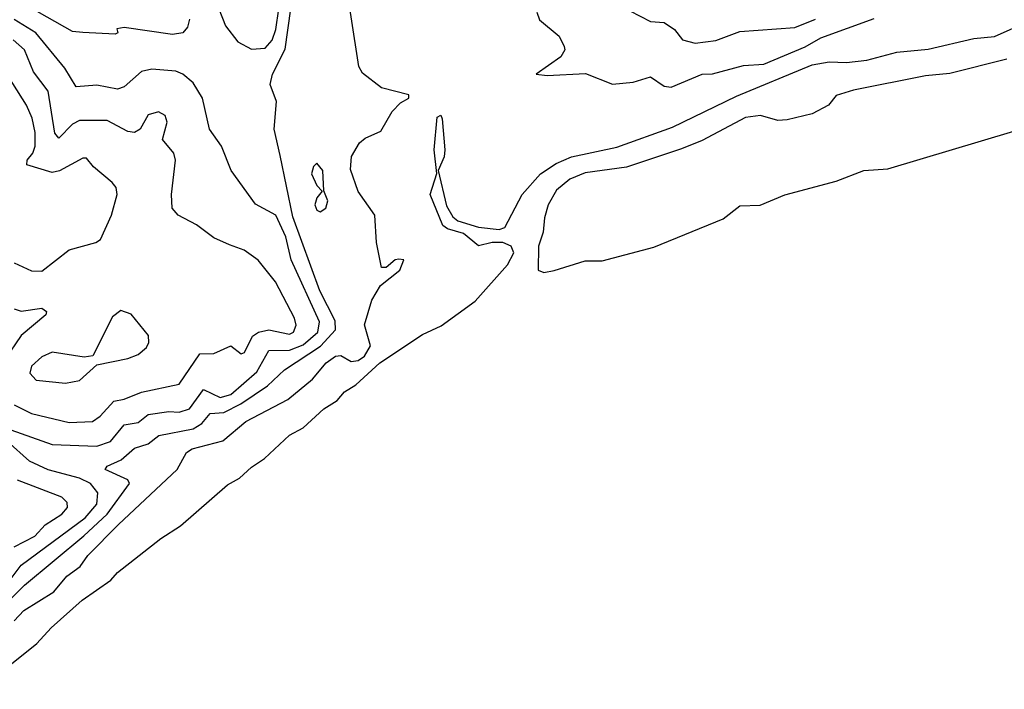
# Model space of a CAD drawing. Extents: x 1550320 to 1685906, y 509093 to 640511.
# Tile 244 of 256: x 1663251 to 1666114, y 525766 to 527713. Entities that reach past the tile are written whole.
import ezdxf

# ---------------------------------------------------------------- set-up
doc = ezdxf.new("R2010")
doc.units = 0

msp = doc.modelspace()

# ---------------------------------------------------------------- linework, layer by layer
at = {"layer": '0CON20XD'}
for points in [[(1663925, 527627.5), (1663965, 527630), (1663985, 527653.2), (1663995.3, 527685), (1664004.2, 527745), (1663998.1, 527795), (1663929.6, 527929.6), (1663917.8, 527977.8), (1663910, 527985), (1663895, 527984.7), (1663875, 527972.9), (1663845, 527940.9), (1663817.1, 527885), (1663814.3, 527865), (1663830.2, 527745), (1663849.7, 527695), (1663885, 527649.1), (1663925, 527627.5)], [(1663235.3, 525965), (1663263.1, 525995), (1663349.9, 526050.1), (1663388.5, 526095), (1663427, 526123), (1663449.2, 526155), (1663538.4, 526245), (1663709.2, 526405), (1663735.7, 526455), (1663752, 526465), (1663841.6, 526488.4), (1663908.9, 526545), (1664030.8, 526609.2), (1664102, 526668), (1664142.1, 526715), (1664168.9, 526735), (1664185, 526737.1), (1664215, 526719.3), (1664235, 526722.7), (1664253.4, 526735), (1664271.1, 526765), (1664253.7, 526826.3), (1664275, 526897.5), (1664300, 526940), (1664356.7, 526985), (1664367.5, 527015), (1664353.3, 527016.7), (1664342.5, 527015), (1664317, 526993), (1664303, 526993), (1664288, 527065), (1664284, 527145), (1664235, 527214), (1664212.7, 527277.3), (1664215.8, 527315), (1664238.8, 527355), (1664255, 527368.8), (1664301.2, 527388.8), (1664333.6, 527446.4), (1664358.2, 527471.8), (1664382.5, 527485), (1664382.5, 527495), (1664303.3, 527515), (1664247.3, 527557.3), (1664237.3, 527577.3), (1664194.3, 527854.3)], [(1663026, 525834), (1663265, 526068.6), (1663437.7, 526212.3), (1663505.8, 526275), (1663570, 526365), (1663565.6, 526375), (1663500, 526405), (1663505.6, 526415), (1663546.2, 526433.8), (1663585, 526467.8), (1663625, 526480), (1663655.6, 526504.4), (1663755, 526524), (1663780.6, 526539.4), (1663805, 526567.7), (1663845, 526571.4), (1663893.8, 526596.2), (1663971.2, 526648.8), (1664021.1, 526695), (1664125.7, 526764.3), (1664168.8, 526811.2), (1664167.8, 526837.8), (1664123.3, 526925), (1664045, 527140), (1664008.7, 527318.7), (1663991.3, 527395), (1663998, 527475), (1663978.9, 527525), (1663986.2, 527555), (1664022.8, 527627.2), (1664038.9, 527745)], [(1663745.2, 527714.8), (1663739.1, 527690.9), (1663725.8, 527675), (1663695, 527670.3), (1663555, 527690), (1663533.3, 527686.7), (1663536.7, 527675), (1663528.8, 527671.2), (1663435, 527676.2), (1663405, 527678.9), (1663279.5, 527749.5)], [(1664754.6, 527734.6), (1664762.2, 527712.2), (1664820, 527665), (1664834.2, 527635), (1664835.6, 527625), (1664824.2, 527605), (1664752.5, 527555), (1664785, 527550.9), (1664896.4, 527556.4), (1664975, 527525.8), (1665035, 527531.4), (1665085, 527546.5), (1665125, 527519.4), (1665145, 527516.7), (1665235, 527554.9), (1665265, 527555.7), (1665355, 527579.9), (1665415, 527583.4), (1665535, 527634.5), (1665580.6, 527660.6), (1665735, 527716.5)], [(1665025, 527738.5), (1665085, 527708.1), (1665125, 527704.5), (1665154.7, 527684.7), (1665178.5, 527655), (1665214.8, 527644.8), (1665275, 527652.3), (1665345, 527678.8), (1665505, 527690.4), (1665565, 527714.7)], [(1663133.7, 525766.3), (1663300.7, 525899.3), (1663342.6, 525945), (1663432.3, 526025), (1663516.2, 526083.8), (1663535, 526105.8), (1663661.2, 526205), (1663718.2, 526241.8), (1663855, 526360.3), (1663890.1, 526379.9), (1663925, 526412.6), (1663962.8, 526437.2), (1664035.6, 526505), (1664075, 526526.8), (1664135, 526582), (1664174.4, 526605.6), (1664195, 526631), (1664228.6, 526651.4), (1664298.3, 526715), (1664422.3, 526797.7), (1664476.8, 526823.2), (1664575.5, 526894.5), (1664669.4, 527000.6), (1664687.9, 527035), (1664679.5, 527055), (1664655.7, 527065.7), (1664625, 527065.7), (1664585, 527055.2), (1664541, 527091), (1664495, 527104.8), (1664481.7, 527115), (1664444.7, 527205), (1664464.1, 527265.9), (1664455.8, 527335), (1664465, 527430), (1664475, 527435.8), (1664479.7, 527425), (1664487, 527335), (1664485.2, 527314.8), (1664467.5, 527275), (1664491.5, 527171.5), (1664510.3, 527140.3), (1664525, 527128.1), (1664585, 527110.2), (1664645, 527103.2), (1664661.3, 527108.7), (1664712.4, 527205), (1664765.3, 527264.7), (1664810.8, 527295), (1664855, 527314.6), (1664987.1, 527342.9), (1665149.1, 527400.9), (1665335, 527490.4), (1665555, 527582.3), (1665605, 527590.5), (1665655, 527588.3), (1665714.2, 527595.8), (1665801.4, 527618.6), (1665892.2, 527627.8), (1666025, 527658.2), (1666085, 527664.5), (1666185, 527708.5)], [(1663195, 526531.2), (1663345, 526477.6), (1663475, 526472.9), (1663515, 526487), (1663555, 526534.8), (1663595, 526541.6), (1663624.3, 526565.7), (1663685, 526574.1), (1663715, 526571.8), (1663745, 526582.2), (1663785, 526638.3), (1663834.3, 526614.3), (1663865, 526623.4), (1663940.3, 526689.7), (1663975, 526751.1), (1664035, 526752.3), (1664075, 526767.4), (1664117.4, 526805), (1664122.4, 526835), (1664040.4, 527015), (1664025, 527081.6), (1663995.8, 527145), (1663936.3, 527176.3), (1663865.6, 527275), (1663837.8, 527345), (1663802.7, 527395), (1663782.8, 527485), (1663755, 527529.4), (1663725, 527554.8), (1663705, 527563.4), (1663635, 527569.4), (1663605, 527562.2), (1663555, 527518.2), (1663535, 527511.2), (1663475, 527523.1), (1663415, 527518.2), (1663381.8, 527571.8), (1663297.6, 527675), (1663235, 527713.5)], [(1663235, 526593.8), (1663285, 526568.3), (1663395, 526542.4), (1663462.9, 526545), (1663485, 526560), (1663525, 526603.8), (1663555, 526609.4), (1663605, 526630.5), (1663715, 526653.7), (1663775, 526741.7), (1663815, 526743), (1663865, 526764.7), (1663895, 526741.5), (1663905, 526745.4), (1663927.5, 526792.5), (1663945.1, 526804.9), (1663975, 526811.4), (1664035, 526798.9), (1664047.3, 526805), (1664054.7, 526825), (1664050.3, 526845), (1663995, 526951.2), (1663944.2, 527014.2), (1663903.3, 527043.3), (1663861.4, 527058.6), (1663815, 527078.9), (1663765, 527116.7), (1663711.4, 527145), (1663694.7, 527164.7), (1663692.3, 527205), (1663704.4, 527305), (1663699.4, 527325), (1663666.2, 527365), (1663680, 527415), (1663674.2, 527435), (1663655, 527445.4), (1663625, 527436.4), (1663601.5, 527395), (1663585, 527384.7), (1663565, 527387.6), (1663505, 527420.4), (1663425, 527419.8), (1663405, 527409.5), (1663365, 527368.2), (1663353.6, 527383.6), (1663333.5, 527505), (1663291.3, 527561.3), (1663264.8, 527625), (1663232.5, 527655)], [(1663235, 527005.9), (1663285, 526982.5), (1663315, 526982.1), (1663395, 527044.4), (1663472.5, 527065), (1663485.8, 527074.2), (1663518.1, 527145), (1663534.5, 527205), (1663531.1, 527225), (1663520.2, 527240.2), (1663465.8, 527285), (1663445, 527310), (1663435, 527310.8), (1663366.7, 527273.3), (1663345, 527268.8), (1663271.5, 527291.5), (1663272.5, 527305), (1663289, 527325), (1663296.1, 527345), (1663296.4, 527385), (1663287.1, 527427.1), (1663271, 527465), (1663190.6, 527590.6)], [(1666121.5, 527598.5), (1665955, 527557.1), (1665885, 527549.5), (1665675, 527508), (1665625, 527492.3), (1665602.7, 527465), (1665555, 527439.7), (1665482.4, 527422.4), (1665455, 527420), (1665405, 527434.8), (1665361.7, 527428.3), (1665235, 527361.9), (1665175, 527337.9), (1665015, 527284.8), (1664895, 527267.9), (1664850.5, 527249.5), (1664812.1, 527217.9), (1664787.1, 527175), (1664776.9, 527136.9), (1664773.3, 527095), (1664759.2, 527055), (1664758.9, 526985), (1664775, 526978.2)], [(1664775, 526978.2), (1664805, 526983.7), (1664895, 527012.1), (1664945, 527012.4), (1665095, 527052.1), (1665296.3, 527133.7), (1665345, 527172.2), (1665403.9, 527173.9), (1665475.9, 527204.1), (1665625, 527243.6), (1665705, 527274.4), (1665775, 527279.1), (1666141.3, 527388.7)], [(1664125, 527154.7), (1664141.5, 527165), (1664146.7, 527186.7), (1664135.7, 527215.7), (1664132.2, 527275), (1664115, 527295.8), (1664105, 527286.2), (1664099.1, 527265), (1664115, 527231.2), (1664130, 527215), (1664114.6, 527195.4), (1664108.9, 527175), (1664115, 527158.9), (1664125, 527154.7)], [(1663235, 526872.7), (1663255, 526865.9), (1663315, 526874.3), (1663329.2, 526865), (1663327.1, 526855), (1663255, 526795.2), (1663207.9, 526725)], [(1663383.8, 526656.2), (1663425, 526664.5), (1663475, 526710), (1663565, 526727.8), (1663595, 526740), (1663619.8, 526760.2), (1663626.9, 526775), (1663625.4, 526795.4), (1663575, 526856.7), (1663545, 526867.5), (1663520.5, 526849.5), (1663463.8, 526736.2), (1663438.3, 526731.7), (1663345, 526746.2), (1663315, 526733.1), (1663285, 526705.5), (1663280.8, 526685), (1663298.8, 526665), (1663383.8, 526656.2)], [(1663208.4, 526065), (1663255, 526127.6), (1663441.8, 526265), (1663475.2, 526305), (1663477.8, 526337.8), (1663457.2, 526365), (1663425, 526380.4), (1663334, 526404), (1663279.5, 526429.5), (1663215, 526487.5)], [(1663235, 526180.7), (1663295, 526211.5), (1663325, 526244.8), (1663373.8, 526275), (1663389.7, 526295), (1663389.3, 526309.3), (1663373.6, 526325), (1663244.2, 526374.2)]]:
    msp.add_lwpolyline(points, dxfattribs=at)

doc.saveas('drawing.dxf')
